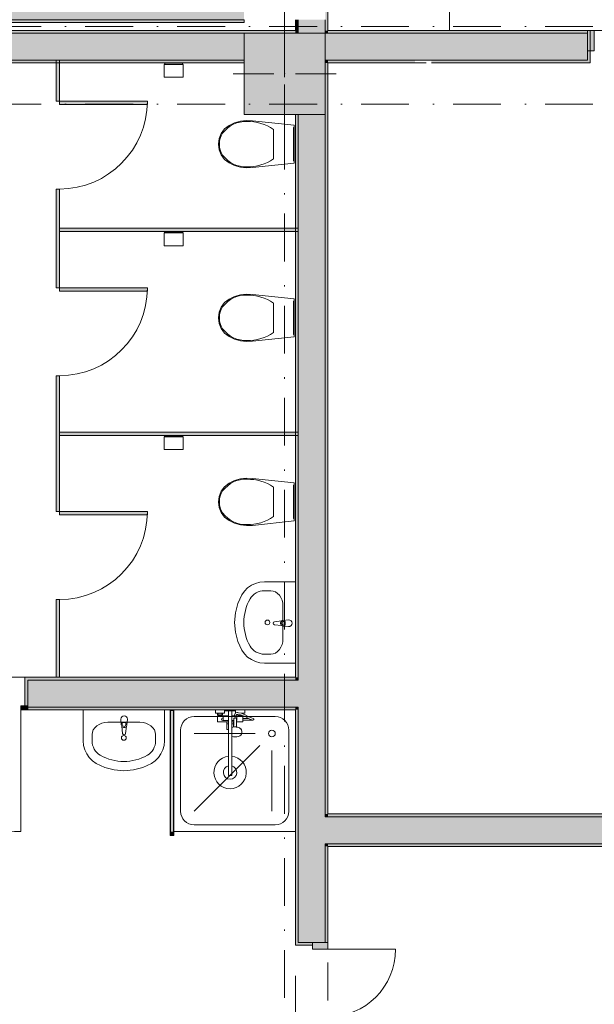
# Model space of a CAD drawing. Header units: millimetres. Extents: x 0 to 1184, y 0 to 836.
# Tile 109 of 241: x 692 to 734, y 287 to 360. Entities that reach past the tile are written whole.
import ezdxf
from ezdxf.xclip import XClip

# ---------------------------------------------------------------- set-up
doc = ezdxf.new("R2010")
doc.units = ezdxf.units.MM
doc.header["$MEASUREMENT"] = 0
doc.header["$XCLIPFRAME"] = 0
doc.linetypes.add('Штриховая', pattern=[5.644444, 2.822222, -2.822222])
doc.linetypes.add('Штрихпунктирная', pattern=[6.702778, 3.527778, -1.763889, 0, -1.411111])
for name, color, linetype in [('Интерьер - Оборудование', 7, 'Continuous'), ('Интерьер - Сантехника', 7, 'Continuous'), ('Конструктив - Колонны', 7, 'Continuous'), ('Конструктив - Навесные Стены', 7, 'Continuous'), ('Конструктив - Стены Блок 200 нов', 7, 'Continuous'), ('Элемент Модели - Зона', 7, 'Continuous'), ('Элемент Модели - Оси', 7, 'Continuous')]:
    doc.layers.add(name, color=color, linetype=linetype)

# ---------------------------------------------------------------- blocks, each defined once
blk = doc.blocks.new('Чертеж_4_4', base_point=(-278.479, 89.564))
at = {"layer": 'Интерьер - Оборудование', "linetype": 'Continuous', "lineweight": 0, "true_color": 0x7f7f7f}
for points in [[(694.621, 354.052), (694.871, 354.052), (694.871, 357.064), (694.621, 357.064)], [(694.871, 353.802), (701.371, 353.802), (701.371, 354.052), (694.871, 354.052)], [(694.621, 344.539), (694.871, 344.539), (694.871, 347.552), (694.621, 347.552)], [(694.621, 340.252), (694.871, 340.252), (694.871, 344.539), (694.621, 344.539)], [(712.521, 344.414), (712.521, 344.664), (694.871, 344.664), (694.871, 344.414)], [(694.871, 340.002), (701.371, 340.002), (701.371, 340.252), (694.871, 340.252)], [(694.621, 329.464), (694.871, 329.464), (694.871, 333.752), (694.621, 333.752)], [(694.621, 323.714), (694.871, 323.714), (694.871, 329.464), (694.621, 329.464)], [(712.521, 329.339), (712.521, 329.589), (694.871, 329.589), (694.871, 329.339)], [(694.871, 323.464), (701.371, 323.464), (701.371, 323.714), (694.871, 323.714)], [(694.621, 311.464), (694.871, 311.464), (694.871, 317.214), (694.621, 317.214)]]:
    blk.add_hatch(color=8, dxfattribs=at).paths.add_polyline_path(points)
at = {"layer": 'Интерьер - Оборудование', "linetype": 'Continuous', "lineweight": 0, "true_color": 0x000000}
blk.add_hatch(color=18, dxfattribs=at).paths.add_polyline_path([(703.311, 309.014), (703.071, 309.014), (703.071, 300.014), (703.311, 300.014)])
at = {"layer": 'Интерьер - Оборудование', "linetype": 'Continuous', "lineweight": 0, "true_color": 0x00007f}
blk.add_hatch(color=176, dxfattribs=at).paths.add_polyline_path([(703.316, 299.764), (703.316, 300.014), (703.066, 300.014), (703.066, 299.764)])
at = {"layer": 'Конструктив - Колонны', "linetype": 'Continuous', "lineweight": 0, "true_color": 0x000000}
blk.add_hatch(color=18, dxfattribs=at).paths.add_polyline_path([(708.521, 353.064), (714.521, 353.064), (714.521, 359.064), (708.521, 359.064)])
at = {"layer": 'Конструктив - Навесные Стены', "linetype": 'Continuous', "lineweight": 0, "true_color": 0x000000}
blk.add_hatch(color=18, dxfattribs=at).paths.add_polyline_path([(734.421, 357.764), (734.421, 359.264), (733.921, 359.264), (733.921, 357.764)])
at = {"layer": 'Конструктив - Стены Блок 200 нов', "linetype": 'Continuous', "lineweight": 0, "true_color": 0x000000}
for points in [[(714.521, 359.264), (714.721, 359.264), (714.721, 422.567), (714.521, 422.567)], [(667.721, 360.064), (708.521, 360.064), (708.521, 362.064), (667.721, 362.064)], [(667.721, 359.864), (708.521, 359.864), (708.521, 360.064), (667.721, 360.064)], [(712.321, 360.064), (712.321, 359.264), (712.521, 359.264), (712.521, 360.064)], [(712.521, 360.064), (712.521, 359.064), (714.521, 359.064), (714.521, 360.064)], [(667.521, 357.064), (708.521, 357.064), (708.521, 359.064), (667.521, 359.064)], [(667.721, 359.064), (712.321, 359.064), (712.321, 359.264), (667.721, 359.264)], [(712.321, 359.264), (712.321, 359.064), (712.521, 359.064), (712.521, 359.264)], [(714.521, 359.264), (714.521, 359.064), (714.721, 359.064), (714.721, 359.264)], [(714.521, 359.064), (714.521, 357.064), (714.721, 357.064), (714.721, 359.064)], [(714.721, 359.064), (733.921, 359.064), (733.921, 359.264), (714.721, 359.264)], [(714.721, 357.064), (733.921, 357.064), (733.921, 359.064), (714.721, 359.064)], [(734.121, 356.864), (734.121, 359.264), (733.921, 359.264), (733.921, 357.064), (733.921, 356.864)], [(641.521, 357.064), (641.521, 356.864), (708.521, 356.864), (708.521, 357.064)], [(714.521, 357.064), (714.521, 356.864), (714.721, 356.864), (714.721, 357.064)], [(714.521, 356.864), (714.521, 301.365), (714.721, 301.365), (714.721, 356.864)], [(721.171, 357.064), (714.721, 357.064), (714.721, 356.864), (721.171, 356.864)], [(722.371, 357.064), (722.371, 356.864), (733.921, 356.864), (733.921, 357.064)], [(712.521, 353.064), (712.321, 353.064), (712.321, 311.464), (712.521, 311.464)], [(714.521, 353.064), (712.521, 353.064), (712.521, 311.264), (714.521, 311.264)], [(692.521, 311.464), (692.321, 311.464), (692.321, 309.364), (692.521, 309.364), (692.521, 311.264)], [(712.321, 311.464), (692.521, 311.464), (692.521, 311.264), (712.321, 311.264)], [(712.321, 311.464), (712.321, 311.264), (712.521, 311.264), (712.521, 311.464)], [(692.521, 309.364), (692.521, 309.264), (712.321, 309.264), (712.321, 311.264), (692.521, 311.264)], [(712.321, 311.264), (712.321, 309.264), (712.521, 309.264), (712.521, 311.264)], [(712.521, 311.264), (712.521, 309.264), (714.521, 309.264), (714.521, 311.264)], [(692.521, 309.064), (692.521, 309.364), (692.021, 309.364), (692.021, 309.064)], [(712.321, 309.264), (692.521, 309.264), (692.521, 309.064), (712.321, 309.064)], [(712.321, 309.264), (712.321, 309.064), (712.521, 309.064), (712.521, 309.264)], [(712.521, 309.264), (712.521, 301.165), (714.521, 301.165), (714.521, 309.264)], [(712.321, 309.064), (712.321, 291.865), (712.521, 291.865), (712.521, 309.064)], [(714.521, 301.365), (714.521, 301.165), (714.721, 301.165), (714.721, 301.365)], [(798.321, 301.365), (714.721, 301.365), (714.721, 301.165), (798.321, 301.165)], [(712.521, 301.165), (712.521, 299.165), (714.521, 299.165), (714.521, 301.165)], [(714.521, 301.165), (714.521, 299.165), (714.721, 299.165), (714.721, 301.165)], [(798.521, 301.165), (714.721, 301.165), (714.721, 299.165), (798.521, 299.165)], [(712.521, 291.865), (713.571, 291.865), (714.521, 291.865), (714.521, 299.165), (712.521, 299.165)], [(714.521, 299.165), (714.521, 298.965), (714.721, 298.965), (714.721, 299.165)], [(714.721, 298.965), (817.923, 298.965), (817.923, 299.165), (714.721, 299.165)], [(714.521, 298.965), (714.521, 291.865), (714.721, 291.865), (714.721, 298.965)], [(712.321, 291.865), (712.321, 291.665), (713.571, 291.665), (713.571, 291.865), (712.521, 291.865)], [(713.571, 291.865), (713.571, 291.365), (714.721, 291.365), (714.721, 291.865)]]:
    blk.add_hatch(color=18, dxfattribs=at).paths.add_polyline_path(points)
at = {"layer": 'Интерьер - Оборудование', "color": 7, "linetype": 'Continuous', "lineweight": 15}
for p, q in [((694.871, 347.552), (694.621, 347.552)), ((694.621, 347.552), (694.621, 344.539)), ((694.871, 344.539), (694.871, 347.552)), ((694.621, 344.539), (694.621, 340.252)), ((694.871, 340.252), (694.871, 344.539)), ((694.621, 340.252), (694.871, 340.252)), ((694.871, 333.752), (694.621, 333.752)), ((694.621, 333.752), (694.621, 329.464)), ((694.871, 329.464), (694.871, 333.752)), ((694.621, 329.464), (694.621, 323.714)), ((694.871, 323.714), (694.871, 329.464)), ((694.621, 323.714), (694.871, 323.714)), ((711.418, 315.595), (711.567, 315.595)), ((711.567, 315.323), (711.418, 315.323)), ((711.567, 315.595), (711.567, 315.323)), ((703.066, 300.014), (703.066, 309.014)), ((703.066, 309.014), (703.071, 309.014)), ((703.316, 309.014), (703.311, 309.014)), ((703.316, 300.014), (703.316, 309.014)), ((706.558, 308.804), (706.918, 308.804)), ((706.598, 308.664), (706.878, 308.664)), ((706.598, 308.584), (706.878, 308.584)), ((706.648, 308.804), (706.648, 308.664)), ((706.828, 308.804), (706.828, 308.664)), ((706.988, 308.584), (706.988, 308.264)), ((707.368, 308.984), (707.608, 308.984)), ((707.368, 308.624), (707.368, 307.614)), ((707.608, 307.094), (707.608, 308.624)), ((707.933, 308.624), (707.794, 308.624)), ((707.903, 308.834), (707.898, 308.832)), ((707.916, 308.837), (707.903, 308.834)), ((708.047, 308.858), (707.916, 308.837)), ((707.988, 308.264), (707.988, 308.584)), ((707.988, 308.544), (707.988, 308.571)), ((707.988, 308.513), (707.988, 308.544)), ((708.06, 308.859), (708.047, 308.858)), ((708.072, 308.725), (708.056, 308.728)), ((708.105, 308.85), (708.06, 308.859)), ((708.263, 308.689), (708.072, 308.725)), ((708.098, 308.664), (708.148, 308.664)), ((708.378, 308.584), (708.098, 308.584)), ((708.298, 308.814), (708.105, 308.85)), ((708.148, 308.711), (708.148, 308.664)), ((708.148, 308.664), (708.328, 308.664)), ((708.378, 308.648), (708.263, 308.689)), ((708.418, 308.771), (708.298, 308.814)), ((708.309, 308.809), (708.309, 308.809)), ((708.325, 308.804), (708.418, 308.804)), ((708.328, 308.665), (708.328, 308.664)), ((708.328, 308.664), (708.332, 308.664)), ((699.516, 307.966), (699.516, 308.114)), ((699.516, 308.114), (699.788, 308.114)), ((699.788, 308.114), (699.788, 307.966)), ((706.988, 308.264), (707.368, 308.264)), ((707.238, 308.184), (707.368, 308.184)), ((707.238, 308.034), (707.368, 308.034)), ((707.757, 308.264), (707.608, 308.264)), ((707.756, 308.184), (707.608, 308.184)), ((707.738, 308.034), (707.608, 308.034)), ((707.767, 307.796), (707.682, 307.776)), ((707.738, 308.184), (707.738, 307.789)), ((707.748, 307.791), (707.753, 307.973)), ((707.753, 307.973), (707.758, 308.396)), ((707.758, 308.396), (707.761, 308.412)), ((707.761, 308.412), (707.768, 308.428)), ((707.858, 307.803), (707.767, 307.796)), ((707.768, 308.428), (707.779, 308.441)), ((707.779, 308.441), (707.793, 308.451)), ((707.793, 308.451), (707.808, 308.456)), ((707.832, 308.468), (707.808, 308.456)), ((707.808, 308.456), (707.81, 308.457)), ((707.808, 308.456), (707.808, 308.456)), ((707.81, 308.457), (707.828, 308.459)), ((707.828, 308.459), (707.888, 308.459)), ((707.858, 308.472), (707.832, 308.468)), ((707.884, 308.468), (707.858, 308.472)), ((707.949, 307.796), (707.858, 307.803)), ((707.908, 308.456), (707.884, 308.468)), ((707.888, 308.459), (707.906, 308.457)), ((707.906, 308.457), (707.908, 308.456)), ((707.908, 308.456), (707.908, 308.456)), ((707.908, 308.456), (707.923, 308.451)), ((707.923, 308.451), (707.938, 308.441)), ((707.938, 308.441), (707.949, 308.428)), ((707.949, 308.428), (707.956, 308.412)), ((707.968, 307.791), (707.949, 307.796)), ((707.956, 308.412), (707.958, 308.396)), ((707.961, 308.184), (707.958, 308.396)), ((707.988, 308.264), (707.96, 308.264)), ((707.988, 308.479), (707.988, 308.513)), ((708.418, 308.429), (708.418, 308.299)), ((709.023, 308.347), (708.833, 308.429)), ((709.158, 308.302), (709.023, 308.347)), ((709.158, 308.302), (709.178, 308.299)), ((707.608, 307.781), (707.609, 307.781)), ((707.63, 307.762), (707.608, 307.752)), ((707.609, 307.64), (707.608, 307.641)), ((707.682, 307.776), (707.63, 307.762)), ((707.368, 305.628), (707.368, 304.214)), ((707.608, 305.628), (707.608, 304.214)), ((707.368, 304.214), (707.608, 304.214)), ((703.071, 300.014), (703.066, 300.014)), ((703.311, 300.014), (703.316, 300.014))]:
    blk.add_line(p, q, dxfattribs=at)
at = {"layer": 'Интерьер - Оборудование', "color": 7, "linetype": 'Continuous', "lineweight": 15, "flags": 128}
for points in [[(694.621, 354.052), (694.871, 354.052), (694.871, 357.064), (694.621, 357.064)], [(694.871, 353.802), (701.371, 353.802), (701.371, 354.052), (694.871, 354.052)], [(712.521, 344.414), (712.521, 344.664), (694.871, 344.664), (694.871, 344.414)], [(694.871, 340.002), (701.371, 340.002), (701.371, 340.252), (694.871, 340.252)], [(712.521, 329.339), (712.521, 329.589), (694.871, 329.589), (694.871, 329.339)], [(694.871, 323.464), (701.371, 323.464), (701.371, 323.714), (694.871, 323.714)], [(694.621, 311.464), (694.871, 311.464), (694.871, 317.214), (694.621, 317.214)], [(703.311, 309.014), (703.071, 309.014), (703.071, 300.014), (703.311, 300.014)], [(707.988, 308.624), (707.933, 308.624), (707.97, 308.714), (708.056, 308.728), (708.058, 308.664), (708.098, 308.664), (708.098, 308.584), (707.988, 308.584)], [(708.378, 308.584), (708.378, 308.648), (708.557, 308.584), (708.819, 308.435), (708.833, 308.429), (708.418, 308.429), (708.418, 308.584)], [(703.316, 299.764), (703.316, 300.014), (703.066, 300.014), (703.066, 299.764)]]:
    blk.add_lwpolyline(points, close=True, dxfattribs=at)
for points in [[(711.816, 315.709), (711.396, 315.669, 0.12102), (711.301, 315.637), (710.772, 315.57, 0.882566), (710.772, 315.348), (711.301, 315.282, 0.12102), (711.396, 315.249), (711.816, 315.209, 1)], [(699.402, 308.364), (699.442, 307.944, 0.12102), (699.475, 307.849), (699.541, 307.32, 0.882566), (699.763, 307.32), (699.83, 307.849, 0.12102), (699.862, 307.944), (699.902, 308.364, 1)], [(707.368, 305.628, 19.949874), (707.608, 305.628), (707.608, 307.094), (707.729, 307.065), (707.858, 307.055), (707.988, 307.065), (708.108, 307.094), (708.212, 307.139), (708.291, 307.199), (708.341, 307.268), (708.358, 307.342), (708.358, 307.449), (708.353, 307.48), (708.336, 307.554), (708.322, 307.581), (708.274, 307.648), (708.253, 307.666), (708.181, 307.72), (708.086, 307.762), (708.034, 307.776), (707.968, 307.791), (707.963, 307.973), (707.961, 308.184), (708.418, 308.184), (708.418, 308.299), (709.178, 308.299, 0.853753), (709.198, 308.426), (709.07, 308.468), (708.878, 308.551), (708.611, 308.703), (708.418, 308.771), (708.418, 308.804), (708.578, 308.804), (708.578, 309.064), (707.898, 309.064), (707.898, 308.832), (707.882, 308.822), (707.873, 308.813), (707.866, 308.802), (707.793, 308.624), (707.608, 308.624), (707.608, 308.984), (707.888, 308.984), (707.888, 309.064), (707.088, 309.064), (707.088, 308.984), (707.368, 308.984), (707.368, 308.624), (706.988, 308.624), (706.988, 308.584), (706.878, 308.584), (706.878, 308.664), (706.918, 308.664), (706.918, 308.804), (707.078, 308.804), (707.078, 309.064), (706.398, 309.064), (706.398, 308.804), (706.558, 308.804), (706.558, 308.664), (706.598, 308.664), (706.598, 308.584), (706.558, 308.584), (706.558, 308.184), (707.238, 308.184), (707.238, 307.614), (707.26, 307.614), (707.285, 307.614), (707.317, 307.614), (707.357, 307.614), (707.368, 307.614)]]:
    blk.add_lwpolyline(points, format="xyb", close=True, dxfattribs=at)
at = {"layer": 'Интерьер - Оборудование', "color": 7, "linetype": 'Continuous', "lineweight": 15}
for centre, radius, start, end in [((694.871, 354.052), 6.5, 270, 0), ((694.871, 340.252), 6.5, 270, 0), ((694.871, 323.714), 6.5, 270, 0), ((711.415, 315.459), 0.211, 122.77103, 237.22897), ((711.418, 315.459), 0.136, 90, 270), ((699.652, 307.963), 0.211, 212.77103, 327.22897), ((699.652, 307.966), 0.136, 180, 0), ((706.943, 308.364), 0.09, 60, 300), ((707.488, 304.434), 0.5, 103.88654, 76.11346)]:
    blk.add_arc(centre, radius, start, end, dxfattribs=at)
at = {"layer": 'Интерьер - Сантехника', "color": 7, "linetype": 'Continuous', "lineweight": 15}
for p, q in [((714.721, 359.264), (714.721, 368.264)), ((723.721, 359.264), (723.721, 368.264)), ((723.721, 359.264), (714.721, 359.264)), ((704.021, 356.844), (702.621, 356.844)), ((704.021, 356.764), (702.621, 356.764)), ((710.707, 350.865), (710.707, 351.954)), ((710.707, 349.775), (710.707, 350.865)), ((704.021, 344.394), (702.621, 344.394)), ((704.021, 344.314), (702.621, 344.314)), ((710.707, 338.034), (710.707, 339.123)), ((710.707, 336.944), (710.707, 338.034)), ((704.021, 329.319), (702.621, 329.319)), ((704.021, 329.239), (702.621, 329.239)), ((710.707, 324.428), (710.707, 325.517)), ((710.707, 323.338), (710.707, 324.428)), ((710.489, 317.866), (710.03, 317.866)), ((711.398, 316.707), (711.398, 314.33)), ((710.489, 313.171), (710.03, 313.171)), ((704.831, 308.564), (710.831, 308.564)), ((698.442, 308.139), (700.818, 308.139)), ((697.282, 307.23), (697.282, 306.771)), ((701.978, 307.23), (701.978, 306.771)), ((703.831, 301.564), (703.831, 307.564)), ((709.331, 307.314), (704.831, 307.314)), ((711.831, 307.564), (711.831, 301.564)), ((709.697, 306.43), (704.831, 301.564)), ((710.581, 306.064), (710.581, 301.564)), ((710.831, 300.564), (704.831, 300.564))]:
    blk.add_line(p, q, dxfattribs=at)
at = {"layer": 'Интерьер - Сантехника', "color": 7, "linetype": 'Continuous', "lineweight": 15, "flags": 128}
for points in [[(704.021, 355.814), (702.621, 355.814), (702.621, 356.764), (702.671, 356.764), (702.671, 356.844), (702.621, 356.844), (702.621, 356.864), (704.021, 356.864), (704.021, 356.844), (703.971, 356.844), (703.971, 356.764), (704.021, 356.764)], [(708.254, 352.559), (707.819, 352.435), (707.408, 352.245), (707.082, 351.989), (706.833, 351.658), (706.676, 351.275), (706.621, 350.865), (706.676, 350.454), (706.833, 350.071), (707.082, 349.741), (707.408, 349.485), (707.819, 349.294), (708.254, 349.17), (708.703, 349.115), (709.156, 349.131), (712.221, 349.455), (712.221, 352.274), (709.156, 352.598), (708.703, 352.614)], [(712.221, 349.635), (712.221, 352.095), (712.171, 352.095), (712.171, 349.635)], [(704.021, 343.364), (702.621, 343.364), (702.621, 344.314), (702.671, 344.314), (702.671, 344.394), (702.621, 344.394), (702.621, 344.414), (704.021, 344.414), (704.021, 344.394), (703.971, 344.394), (703.971, 344.314), (704.021, 344.314)], [(708.254, 339.728), (707.819, 339.604), (707.408, 339.414), (707.082, 339.158), (706.833, 338.827), (706.676, 338.444), (706.621, 338.034), (706.676, 337.623), (706.833, 337.24), (707.082, 336.91), (707.408, 336.654), (707.819, 336.463), (708.254, 336.339), (708.703, 336.284), (709.156, 336.3), (712.221, 336.624), (712.221, 339.443), (709.156, 339.767), (708.703, 339.783)], [(712.221, 336.804), (712.221, 339.264), (712.171, 339.264), (712.171, 336.804)], [(704.021, 328.289), (702.621, 328.289), (702.621, 329.239), (702.671, 329.239), (702.671, 329.319), (702.621, 329.319), (702.621, 329.339), (704.021, 329.339), (704.021, 329.319), (703.971, 329.319), (703.971, 329.239), (704.021, 329.239)], [(708.254, 326.122), (707.819, 325.998), (707.408, 325.808), (707.082, 325.552), (706.833, 325.221), (706.676, 324.838), (706.621, 324.428), (706.676, 324.017), (706.833, 323.634), (707.082, 323.304), (707.408, 323.048), (707.819, 322.858), (708.254, 322.734), (708.703, 322.679), (709.156, 322.694), (712.221, 323.018), (712.221, 325.838), (709.156, 326.161), (708.703, 326.177)], [(712.221, 323.198), (712.221, 325.658), (712.171, 325.658), (712.171, 323.198)], [(712.321, 312.518), (710.03, 312.518), (709.693, 312.547), (709.367, 312.633), (709.062, 312.773), (708.787, 312.963), (708.553, 313.197), (708.365, 313.467), (708.066, 314.119), (707.883, 314.809), (707.822, 315.518), (707.883, 316.228), (708.066, 316.918), (708.365, 317.57), (708.553, 317.84), (708.787, 318.073), (709.062, 318.263), (709.367, 318.404), (709.693, 318.489), (710.03, 318.518), (712.321, 318.518)], [(702.63, 309.062), (702.63, 306.771), (702.601, 306.434), (702.515, 306.108), (702.375, 305.802), (702.185, 305.528), (701.952, 305.294), (701.682, 305.106), (701.03, 304.807), (700.34, 304.624), (699.63, 304.562), (698.921, 304.624), (698.23, 304.807), (697.578, 305.106), (697.309, 305.294), (697.075, 305.528), (696.885, 305.802), (696.745, 306.108), (696.659, 306.434), (696.63, 306.771), (696.63, 309.062)], [(712.331, 300.064), (703.331, 300.064), (703.331, 309.064), (712.331, 309.064)]]:
    blk.add_lwpolyline(points, close=True, dxfattribs=at)
at = {"layer": 'Интерьер - Сантехника', "color": 7, "linetype": 'Continuous', "lineweight": 15}
for centre, radius in [((710.25, 315.518), 0.175), ((699.63, 306.991), 0.175), ((710.581, 307.314), 0.25)]:
    blk.add_circle(centre, radius, dxfattribs=at)
for centre, start, end in [((704.831, 307.564), 90, 180), ((710.831, 307.564), 0, 90), ((704.831, 301.564), 180, 270), ((710.831, 301.564), 270, 0)]:
    blk.add_arc(centre, 1, start, end, dxfattribs=at)
for centre, major_axis, ratio, start_param, end_param in [((708.614, 349.97), (0, 2.569), 0.875546, 6.227454, 7.128043), ((708.827, 348.284), (0, 4.253), 0.875546, 5.753781, 6.306801), ((707.91, 350.856), (0, 1.385), 0.875546, 0.938292, 1.564936), ((707.91, 350.873), (0, 1.385), 0.875546, 1.576657, 2.203301), ((708.614, 351.759), (0, 2.569), 0.875546, 2.296732, 3.19732), ((708.827, 353.446), (0, 4.253), 0.875546, 3.117975, 3.670995), ((708.614, 337.139), (0, 2.569), 0.875546, 6.227454, 7.128043), ((708.827, 335.453), (0, 4.253), 0.875546, 5.753781, 6.306801), ((707.91, 338.025), (0, 1.385), 0.875546, 0.938292, 1.564936), ((707.91, 338.042), (0, 1.385), 0.875546, 1.576657, 2.203301), ((708.614, 338.928), (0, 2.569), 0.875546, 2.296732, 3.19732), ((708.827, 340.615), (0, 4.253), 0.875546, 3.117975, 3.670995), ((708.614, 323.533), (0, 2.569), 0.875546, 6.227454, 7.128043), ((708.827, 321.847), (0, 4.253), 0.875546, 5.753781, 6.306801), ((707.91, 324.42), (0, 1.385), 0.875546, 0.938292, 1.564936), ((707.91, 324.436), (0, 1.385), 0.875546, 1.576657, 2.203301), ((708.614, 325.322), (0, 2.569), 0.875546, 2.296732, 3.19732), ((708.827, 327.009), (0, 4.253), 0.875546, 3.117975, 3.670995), ((712.321, 315.518), (3.818, 0), 0.956522, 2.644618, 3.638567), ((710.03, 316.707), (1.212, 0), 0.956522, 1.570796, 2.644618), ((710.489, 316.705), (0, 1.161), 0.783646, 4.712389, 6.283185), ((710.03, 314.33), (1.212, 0), 0.956522, 3.638567, 4.712389), ((710.489, 314.331), (0, 1.161), 0.783646, 3.141593, 4.712389), ((698.443, 307.23), (1.161, 0), 0.783646, 1.570796, 3.141593), ((700.817, 307.23), (1.161, 0), 0.783646, 0, 1.570796), ((698.442, 306.771), (0, 1.212), 0.956522, 1.570796, 2.644618), ((700.819, 306.771), (0, 1.212), 0.956522, 3.638567, 4.712389), ((699.63, 309.062), (0, 3.818), 0.956522, 2.644618, 3.638567)]:
    blk.add_ellipse(centre, major_axis=major_axis, ratio=ratio, start_param=start_param, end_param=end_param, dxfattribs=at)
at = {"layer": 'Конструктив - Колонны', "color": 251, "linetype": 'Continuous', "lineweight": 5, "true_color": 0x575757}
for p, q in [((711.521, 362.264), (711.521, 359.264)), ((711.521, 356.864), (711.521, 359.864)), ((710.721, 356.064), (707.721, 356.064)), ((712.321, 356.064), (715.321, 356.064)), ((711.521, 355.264), (711.521, 352.264))]:
    blk.add_line(p, q, dxfattribs=at)
at = {"layer": 'Конструктив - Колонны', "color": 251, "linetype": 'Continuous', "lineweight": 15, "true_color": 0x575757, "flags": 128}
blk.add_lwpolyline([(708.521, 353.064), (714.521, 353.064), (714.521, 359.064), (708.521, 359.064)], close=True, dxfattribs=at)
at = {"layer": 'Конструктив - Колонны', "color": 251, "linetype": 'Continuous', "lineweight": 5, "true_color": 0x575757}
blk.add_point((711.521, 356.064), dxfattribs=at)
at = {"layer": 'Конструктив - Навесные Стены', "color": 7, "linetype": 'Continuous', "lineweight": 15}
for p, q in [((734.421, 359.264), (733.921, 359.264)), ((733.921, 359.264), (733.921, 357.764)), ((734.421, 359.264), (734.421, 357.764)), ((734.421, 357.764), (733.921, 357.764))]:
    blk.add_line(p, q, dxfattribs=at)
at = {"layer": 'Конструктив - Стены Блок 200 нов', "color": 251, "linetype": 'Continuous', "lineweight": 20, "true_color": 0x575757}
for p, q in [((667.721, 360.064), (708.521, 360.064)), ((712.521, 360.064), (712.521, 359.064)), ((714.521, 359.064), (714.521, 360.064)), ((708.521, 359.064), (667.521, 359.064)), ((714.721, 359.064), (714.521, 359.064)), ((714.721, 359.064), (714.521, 359.064)), ((733.921, 359.064), (714.721, 359.064)), ((733.921, 359.264), (734.121, 359.264)), ((733.921, 357.064), (733.921, 359.264)), ((734.121, 359.264), (734.121, 356.864)), ((734.121, 359.264), (734.121, 356.864)), ((667.521, 357.064), (708.521, 357.064)), ((714.521, 357.064), (714.721, 357.064)), ((714.521, 357.064), (714.721, 357.064)), ((714.721, 357.064), (721.171, 357.064)), ((722.371, 357.064), (721.171, 357.064)), ((722.371, 357.064), (733.921, 357.064)), ((733.921, 356.864), (734.121, 356.864)), ((733.921, 356.864), (734.121, 356.864)), ((712.521, 353.064), (712.521, 311.264)), ((714.521, 311.264), (714.521, 353.064)), ((692.321, 309.364), (692.321, 311.464)), ((692.521, 311.464), (692.321, 311.464)), ((692.521, 311.464), (692.321, 311.464)), ((692.321, 309.364), (692.321, 311.464)), ((712.321, 311.264), (692.521, 311.264)), ((692.521, 311.264), (692.521, 309.364)), ((712.521, 311.264), (712.321, 311.264)), ((712.521, 311.264), (712.321, 311.264)), ((714.521, 309.264), (714.521, 311.264)), ((692.521, 309.364), (692.321, 309.364)), ((692.521, 309.264), (692.521, 309.364)), ((692.521, 309.264), (692.521, 309.364)), ((692.521, 309.264), (692.521, 309.364)), ((692.521, 309.264), (712.321, 309.264)), ((692.521, 309.064), (692.521, 309.264)), ((692.521, 309.064), (692.521, 309.264)), ((692.521, 309.064), (692.521, 309.264)), ((712.321, 309.264), (712.521, 309.264)), ((712.321, 309.264), (712.521, 309.264)), ((712.521, 309.264), (712.521, 301.165)), ((714.521, 301.165), (714.521, 309.264)), ((712.521, 301.165), (712.521, 299.165)), ((714.721, 301.165), (714.521, 301.165)), ((714.721, 301.165), (714.521, 301.165)), ((798.521, 301.165), (714.721, 301.165)), ((712.521, 299.165), (712.521, 291.865)), ((714.521, 299.165), (714.721, 299.165)), ((714.521, 291.865), (714.521, 299.165)), ((714.521, 299.165), (714.721, 299.165)), ((714.721, 299.165), (798.521, 299.165)), ((712.321, 291.865), (712.321, 291.665)), ((712.321, 291.865), (712.321, 291.665)), ((712.521, 291.865), (713.571, 291.865)), ((713.571, 291.865), (713.571, 291.665)), ((714.521, 291.865), (713.571, 291.865)), ((714.521, 291.865), (713.571, 291.865)), ((714.521, 291.865), (713.571, 291.865)), ((714.721, 291.865), (714.521, 291.865)), ((714.721, 291.865), (714.521, 291.865)), ((714.721, 291.865), (714.521, 291.865)), ((713.571, 291.665), (712.321, 291.665)), ((713.571, 291.665), (712.321, 291.665))]:
    blk.add_line(p, q, dxfattribs=at)
at = {"layer": 'Конструктив - Стены Блок 200 нов', "color": 251, "linetype": 'Continuous', "lineweight": 5, "true_color": 0x575757}
for p, q in [((692.021, 309.064), (692.021, 309.364)), ((692.021, 309.364), (692.521, 309.364)), ((692.521, 309.364), (692.521, 309.064)), ((692.521, 309.064), (692.021, 309.064)), ((692.021, 309.064), (692.021, 300.064)), ((713.571, 291.865), (713.571, 291.365)), ((714.721, 291.865), (713.571, 291.865)), ((714.721, 291.365), (714.721, 291.865)), ((713.571, 291.365), (714.721, 291.365)), ((714.721, 291.365), (719.721, 291.365))]:
    blk.add_line(p, q, dxfattribs=at)
at = {"layer": 'Конструктив - Стены Блок 200 нов', "color": 251, "linetype": 'Continuous', "lineweight": 20, "true_color": 0x575757, "flags": 128}
for points in [[(714.721, 359.264), (714.721, 422.567)], [(667.721, 359.864), (708.521, 359.864)], [(708.521, 359.864), (708.521, 360.064)], [(712.321, 360.064), (712.321, 359.264)], [(712.321, 359.264), (667.721, 359.264)], [(733.921, 359.264), (714.721, 359.264)], [(641.521, 356.864), (708.521, 356.864)], [(714.721, 301.365), (714.721, 356.864)], [(714.721, 356.864), (721.171, 356.864)], [(722.371, 356.864), (733.921, 356.864)], [(712.321, 353.064), (712.321, 311.464)], [(712.321, 311.464), (692.521, 311.464)], [(692.521, 309.064), (712.321, 309.064)], [(712.321, 309.064), (712.321, 291.865)], [(798.321, 301.365), (714.721, 301.365)], [(714.721, 291.865), (714.721, 298.965)], [(714.721, 298.965), (817.923, 298.965)]]:
    blk.add_lwpolyline(points, dxfattribs=at)
at = {"layer": 'Конструктив - Стены Блок 200 нов', "color": 251, "linetype": 'Continuous', "lineweight": 5, "true_color": 0x575757}
for centre, radius, start, end in [((692.021, 309.064), 9, 180, 270), ((714.721, 291.365), 5, 270, 0)]:
    blk.add_arc(centre, radius, start, end, dxfattribs=at)
at = {"layer": 'Элемент Модели - Зона', "color": 7, "linetype": 'Штриховая', "lineweight": 15, "flags": 128}
for points in [[(83.021, 539.138), (82.621, 539.138), (82.621, 452.764), (140.324, 452.764), (140.324, 480.98), (172.947, 513.615), (173.088, 513.474), (173.088, 513.764), (354.521, 513.764), (354.521, 513.564), (495.519, 513.564), (495.519, 513.764), (862.335, 513.764), (894.689, 481.329), (894.722, 477.983), (894.722, 452.614), (895.121, 452.614), (895.121, 432.564), (892.721, 432.564), (892.721, 446.564), (888.521, 446.564), (888.521, 450.564), (804.521, 450.564), (804.521, 446.564), (798.521, 446.564), (798.521, 450.564), (714.721, 450.564), (714.721, 359.264), (798.521, 359.264), (798.521, 366.064), (804.521, 366.064), (804.521, 354.164), (845.321, 354.164), (845.321, 363.264), (846.521, 363.264), (846.521, 301.365), (892.721, 301.365), (892.721, 352.064), (888.021, 352.064), (888.021, 367.064), (892.721, 367.064), (892.721, 417.564), (895.121, 417.564), (895.121, 291.065), (892.721, 291.065), (892.721, 298.965), (714.721, 298.965), (714.721, 236.065), (892.721, 236.065), (892.721, 266.565), (888.522, 266.565), (888.522, 272.82), (892.721, 272.82), (892.721, 276.065), (895.121, 276.065), (895.121, 272.765), (930.021, 272.765), (930.021, 461.615), (923.91, 461.615), (923.91, 539.564), (978.521, 539.564), (978.521, 542.564), (984.521, 542.564), (984.521, 539.564), (1131.771, 539.564), (1131.771, 540.564), (1122.771, 540.564), (1122.771, 564.564), (1048.521, 564.564), (1048.521, 626.364), (1026.821, 626.364), (1026.821, 632.564), (1013.35, 632.564), (984.521, 632.564), (984.521, 626.564), (978.521, 626.564), (978.521, 631.689), (969.519, 631.689), (894.521, 631.689), (894.521, 626.564), (888.521, 626.564), (888.521, 631.689), (804.521, 631.689), (804.521, 626.564), (798.521, 626.564), (798.521, 631.689), (714.521, 631.689), (714.521, 626.564), (708.521, 626.564), (708.521, 631.689), (628.021, 631.689), (628.021, 626.564), (622.021, 626.564), (621.021, 626.564), (621.021, 575.892), (496.022, 575.892), (496.022, 627.564), (496.022, 706.464), (496.122, 706.464), (496.122, 768.064), (468.721, 768.064), (468.721, 686.864), (461.167, 686.864), (461.167, 631.684), (444.522, 631.684), (444.522, 626.564), (438.522, 626.564), (438.522, 631.684), (354.521, 631.684), (354.521, 626.564), (348.521, 626.564), (348.521, 631.684), (331.772, 631.684), (331.772, 554.564), (331.772, 539.564), (264.521, 539.564), (264.521, 536.564), (258.521, 536.564), (258.521, 539.564), (174.521, 539.564), (174.521, 536.564), (168.521, 536.564), (168.521, 539.564), (89.021, 539.564), (89.021, 536.564), (83.021, 536.564)], [(401.969, 319.399), (401.969, 272.564), (534.522, 272.564), (534.522, 182.564), (708.521, 182.564), (712.321, 182.565), (712.321, 266.565), (708.521, 266.565), (708.521, 272.565), (712.321, 272.565), (712.321, 309.064), (665.321, 309.064), (665.321, 333.764), (626.921, 333.764), (626.921, 353.064), (622.021, 353.064), (622.021, 356.864), (621.021, 356.864), (621.021, 353.064), (615.021, 353.064), (615.021, 356.864), (534.522, 356.864), (534.522, 353.064), (528.522, 353.064), (528.522, 356.864), (444.522, 356.864), (444.522, 353.064), (438.522, 353.064), (438.522, 355.953)], [(667.721, 311.464), (694.621, 311.464), (712.321, 311.464), (712.321, 353.064), (708.521, 353.064), (708.521, 356.864), (667.721, 356.864)], [(714.721, 356.864), (714.721, 301.365), (798.321, 301.365), (798.321, 356.864)]]:
    blk.add_lwpolyline(points, close=True, dxfattribs=at)
at = {"layer": 'Элемент Модели - Оси', "color": 7, "linetype": 'Штрихпунктирная', "lineweight": 15}
for p, q in [((711.521, 828.727), (711.521, 151.766)), ((57.32, 359.564), (1181.052, 359.564)), ((57.32, 353.814), (1181.052, 353.814))]:
    blk.add_line(p, q, dxfattribs=at)

msp = doc.modelspace()

# ---------------------------------------------------------------- block references
at = {"color": 161, "linetype": 'Continuous', "lineweight": 40, "true_color": 0x83aefe}
ref = msp.add_blockref('Чертеж_4_4', (-278.479, 89.564), dxfattribs=at)
XClip(ref).set_block_clipping_path([(57.3201676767, 151.7660533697), (1181.0522393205, 828.727105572)])

doc.saveas('drawing.dxf')
